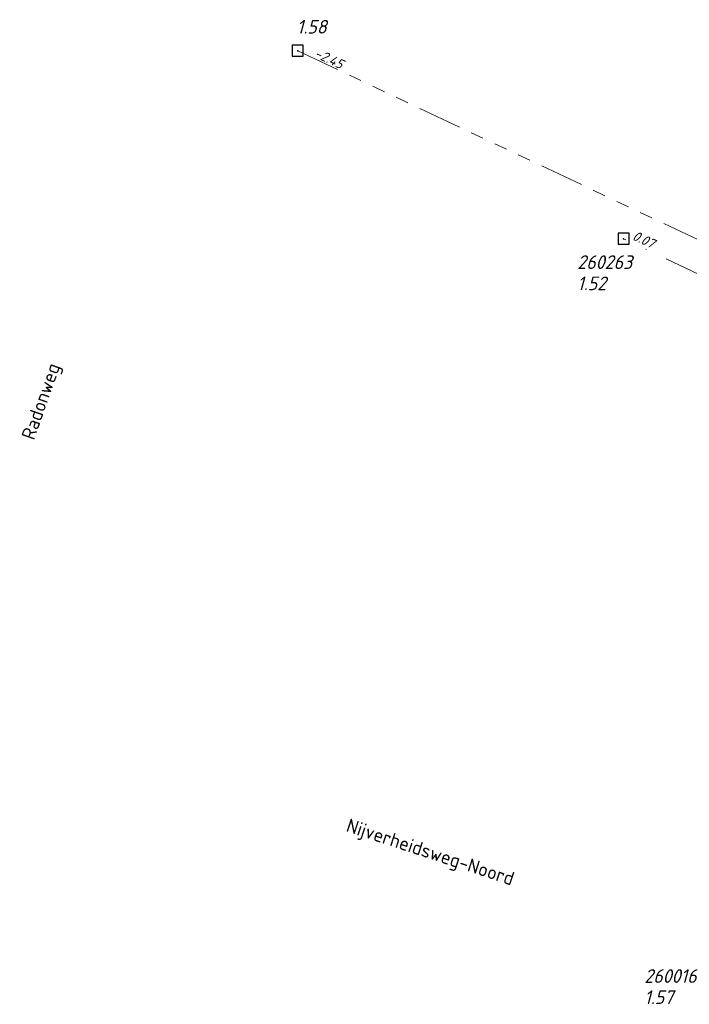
# Model space of a CAD drawing. Header units: metres. Extents: x 152202 to 157341, y 461610 to 468701.
# Tile 34 of 238: x 152376 to 152468, y 464691 to 464826. Entities that reach past the tile are written whole.
import ezdxf
from ezdxf.enums import TextEntityAlignment as Align

# ---------------------------------------------------------------- set-up
doc = ezdxf.new("R2010")
doc.units = ezdxf.units.M
doc.header["$PDMODE"] = 64
doc.header["$PDSIZE"] = 1.5
doc.linetypes.add('RI-GWA', pattern=[18.45, 6, -1.8, 1.75, -1.8, 1.75, -1.8, 1.75, -1.8])
doc.linetypes.add('RI-VWA', pattern=[11, 5, -3, 0, -3])
doc.layers.get('0').update_dxf_attribs({"linetype": 'CONTINUOUS'})
for name, color, linetype, lineweight in [('B-OI-RI-GWA-PUTDEKSELHOOGTE-T25', 10, 'CONTINUOUS', 25), ('B-OI-RI-GWA_BOB-T18', 10, 'CONTINUOUS', 18), ('B-OI-RI-GWA_RIOOLPUT-S', 10, 'CONTINUOUS', 25), ('B-OI-RI-GWA_TRANSPORTLEIDING-G', 10, 'RI-GWA', 18), ('B-OI-RI-VWA-BOB-T18', 34, 'CONTINUOUS', 18), ('B-OI-RI-VWA_PUTDEKSELHOOGTE-T25', 34, 'CONTINUOUS', 25), ('B-OI-RI-VWA_PUTNUMMER-T25', 34, 'CONTINUOUS', 25), ('B-OI-RI-VWA_RIOOLPUT-S', 34, 'CONTINUOUS', 25), ('B-OI-RI-VWA_TRANSPORTLEIDING-G', 34, 'RI-VWA', 18), ('B-RO-OG-TOPOGRAFIE-T18', 2, 'CONTINUOUS', 18)]:
    doc.layers.add(name, color=color, linetype=linetype, lineweight=lineweight)
doc.styles.add('NLCS-ISO-M200-T18', font='NLCS-ISO.ttf', dxfattribs={"height": 360})
doc.styles.add('NLCS-ISO-M750-T18_CURSIEF', font='NLCS-ISO.ttf', dxfattribs={"oblique": 15, "height": 1.35})
doc.styles.add('NLCS-ISO-M750-T25_CURSIEF', font='NLCS-ISO.ttf', dxfattribs={"oblique": 15, "height": 1.875})

# ---------------------------------------------------------------- blocks, each defined once
blk = doc.blocks.new('ACMAP_ANN_TEMPLATE_vwa-nap-r')
at = {"style": 'NLCS-ISO-M750-T18_CURSIEF', "oblique": 15}
blk.add_attdef('vwa-nap-r', (-5.6, 0.2), '', height=1.35, dxfattribs=at)
blk = doc.blocks.new('ACMAP_ANN_TEMPLATE_gwa-nap-l')
at = {"style": 'NLCS-ISO-M750-T18_CURSIEF', "oblique": 15}
blk.add_attdef('gwa-nap-l', (2.3, 0.2), '', height=1.35, dxfattribs=at)
blk = doc.blocks.new('ACMAP_ANN_TEMPLATE_gwa-puth')
at = {"style": 'NLCS-ISO-M750-T25_CURSIEF', "oblique": 15}
blk.add_attdef('gwa-puth', (3, -5), '', height=1.88, dxfattribs=at)
blk = doc.blocks.new('ACMAP_ANN_TEMPLATE_vwa-puth')
at = {"style": 'NLCS-ISO-M750-T25_CURSIEF', "oblique": 15}
blk.add_attdef('vwa-puth', (-3, 5), '', height=1.88, dxfattribs=at)
blk = doc.blocks.new('ACMAP_ANN_TEMPLATE_vwa-putnr')
at = {"style": 'NLCS-ISO-M750-T25_CURSIEF', "oblique": 15}
blk.add_attdef('vaw-putnr', (-3, 7.9), '', height=1.88, dxfattribs=at)

msp = doc.modelspace()

# ---------------------------------------------------------------- linework, layer by layer
at = {"layer": 'B-OI-RI-GWA_RIOOLPUT-S', "transparency": 33554623}
msp.add_point((152414.49, 464821.47), dxfattribs=at)
at = {"layer": 'B-OI-RI-GWA_TRANSPORTLEIDING-G'}
msp.add_line((152414.49, 464821.47), (152558.75, 464753.33), dxfattribs=at)
at = {"layer": 'B-OI-RI-VWA_RIOOLPUT-S'}
msp.add_point((152459.06, 464795.75), dxfattribs=at)
at = {"layer": 'B-OI-RI-VWA_TRANSPORTLEIDING-G'}
msp.add_line((152499.52, 464776.66), (152459.06, 464795.75), dxfattribs=at)

# ---------------------------------------------------------------- block references
at = {"layer": 'B-OI-RI-GWA-PUTDEKSELHOOGTE-T25', "transparency": 33554623}
ref = msp.add_blockref('ACMAP_ANN_TEMPLATE_gwa-puth', (152411.367, 464828.823), dxfattribs=at)
ref.add_attrib('gwa-puth', '1.58', (152414.367, 464823.823), dxfattribs={"layer": '0', "color": 0, "linetype": 'ByBlock', "height": 1.875, "style": 'NLCS-ISO-M750-T25_CURSIEF', "oblique": 15})
at = {"layer": 'B-OI-RI-GWA_BOB-T18', "transparency": 33554623}
ref = msp.add_blockref('ACMAP_ANN_TEMPLATE_gwa-nap-l', (152414.49, 464821.47), dxfattribs=dict(at, rotation=334.7166850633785))
ref.add_attrib('gwa-nap-l', '-2.45', (152416.655, 464820.669), dxfattribs={"layer": '0', "color": 0, "linetype": 'ByBlock', "height": 1.35, "rotation": 334.71669, "style": 'NLCS-ISO-M750-T18_CURSIEF', "oblique": 15})
at = {"layer": 'B-OI-RI-VWA-BOB-T18'}
ref = msp.add_blockref('ACMAP_ANN_TEMPLATE_vwa-nap-r', (152465.124, 464793.104), dxfattribs=dict(at, rotation=334.7409357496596))
ref.add_attrib('vwa-nap-r', '0.07', (152460.145, 464795.674), dxfattribs={"layer": '0', "color": 0, "linetype": 'ByBlock', "height": 1.35, "rotation": 334.74094, "style": 'NLCS-ISO-M750-T18_CURSIEF', "oblique": 15})
at = {"layer": 'B-OI-RI-VWA_PUTDEKSELHOOGTE-T25'}
ref = msp.add_blockref('ACMAP_ANN_TEMPLATE_vwa-puth', (152455.714, 464783.703), dxfattribs=at)
ref.add_attrib('vwa-puth', '1.52', (152452.714, 464788.703), dxfattribs={"layer": '0', "color": 0, "linetype": 'ByBlock', "height": 1.875, "style": 'NLCS-ISO-M750-T25_CURSIEF', "oblique": 15})
ref = msp.add_blockref('ACMAP_ANN_TEMPLATE_vwa-puth', (152464.881, 464685.999), dxfattribs=at)
ref.add_attrib('vwa-puth', '1.57', (152461.881, 464690.999), dxfattribs={"layer": '0', "color": 0, "linetype": 'ByBlock', "height": 1.875, "style": 'NLCS-ISO-M750-T25_CURSIEF', "oblique": 15})
at = {"layer": 'B-OI-RI-VWA_PUTNUMMER-T25'}
ref = msp.add_blockref('ACMAP_ANN_TEMPLATE_vwa-putnr', (152455.714, 464783.703), dxfattribs=at)
ref.add_attrib('vaw-putnr', '260263', (152452.714, 464791.603), dxfattribs={"layer": '0', "color": 0, "linetype": 'ByBlock', "height": 1.875, "style": 'NLCS-ISO-M750-T25_CURSIEF', "oblique": 15})
ref = msp.add_blockref('ACMAP_ANN_TEMPLATE_vwa-putnr', (152464.881, 464685.999), dxfattribs=at)
ref.add_attrib('vaw-putnr', '260016', (152461.881, 464693.899), dxfattribs={"layer": '0', "color": 0, "linetype": 'ByBlock', "height": 1.875, "style": 'NLCS-ISO-M750-T25_CURSIEF', "oblique": 15})

# ---------------------------------------------------------------- texts
at = {"layer": 'B-RO-OG-TOPOGRAFIE-T18', "style": 'NLCS-ISO-M200-T18'}
for s, rotation, p in [('Radonweg', 70.6, (152379.595, 464773.418)), ('Nijverheidsweg-Noord', 341.8, (152432.551, 464711.553))]:
    msp.add_text(s, height=1.875, rotation=rotation, dxfattribs=at).set_placement(p, align=Align.MIDDLE)

doc.saveas('drawing.dxf')
